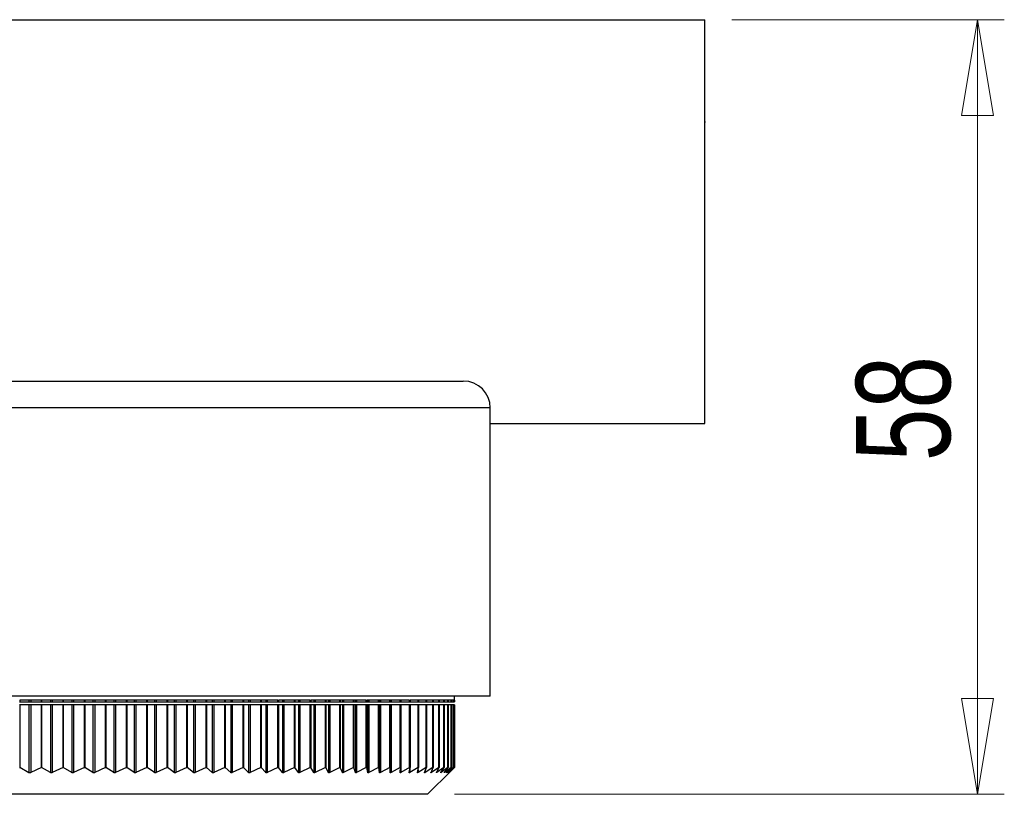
# Model space of a CAD drawing. Header units: millimetres. Extents: x 243 to 1086, y 477 to 680.
# Tile 23 of 23: x 1049 to 1086, y 477 to 505. Entities that reach past the tile are written whole.
import ezdxf

# ---------------------------------------------------------------- set-up
doc = ezdxf.new("R2010")
doc.units = ezdxf.units.MM
doc.styles.add('SLDTEXTSTYLE0', font='TXT', dxfattribs={"width": 0.75})
doc.dimstyles.new('SLDDIMSTYLE1', dxfattribs={"dimtxt": 3.5, "dimasz": 3.556, "dimexe": 0, "dimexo": 0.0625, "dimgap": 0.875, "dimtad": 1, "dimdec": 0, "dimlfac": 2, "dimrnd": 1e-09, "dimzin": 12, "dimdsep": 46, "dimtxsty": 'SLDTEXTSTYLE0', "dimblk1": 'CLOSED', "dimblk2": 'CLOSED', "dimsah": 1, "dimcen": 0.09, "dimadec": 0, "dimazin": 3, "dimtfac": 1, "dimtdec": 0, "dimtofl": 0, "dimtmove": 0, "dimatfit": 3, "dimldrblk": 'CLOSED', "dimfxl": 0, "dimfrac": 2, "dimtolj": 1, "dimtzin": 12, "dimarcsym": 0})

# ---------------------------------------------------------------- blocks, each defined once
blk = doc.blocks.new('_Closed')
at = {"color": 0, "linetype": 'ByBlock', "lineweight": -2}
for p, q in [((-1, 0.166667), (0, 0)), ((-1, 0.166667), (-1, -0.166667)), ((0, 0), (-1, -0.166667)), ((0, 0), (-1, 0))]:
    blk.add_line(p, q, dxfattribs=at)
blk = doc.blocks.new('_D_2')
at = {"color": 7, "linetype": 'Continuous', "lineweight": 0}
for p, q in [((1075.494, 505.382), (1085.623, 505.382)), ((1084.623, 505.382), (1084.623, 476.607)), ((1065.194, 476.607), (1085.623, 476.607))]:
    blk.add_line(p, q, dxfattribs=at)
at = {"color": 7, "linetype": 'Continuous', "lineweight": 18, "xscale": 3.556, "yscale": 3.556}
for p, rotation in [((1084.623, 505.382, 45), 90.0000000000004), ((1084.623, 476.607, 45), 270.0000000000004)]:
    blk.add_blockref('_Closed', p, dxfattribs=dict(at, rotation=rotation))
at = {"color": 7, "linetype": 'Continuous', "lineweight": 18, "insert": (1080.112, 488.983), "char_height": 3.5, "attachment_point": 1, "rotation": 90, "style": 'SLDTEXTSTYLE0'}
blk.add_mtext('58', dxfattribs=at)

msp = doc.modelspace()

# ---------------------------------------------------------------- linework, layer by layer
at = {"color": 7, "linetype": 'Continuous', "lineweight": 25}
for p, q in [((1029.494, 505.382), (1074.494, 505.382)), ((1074.494, 490.382), (1074.494, 505.382)), ((1074.494, 501.552), (1074.524, 501.605)), ((1042.544, 491.957), (1065.519, 491.957)), ((1066.519, 480.257), (1066.519, 490.957)), ((1066.519, 490.382), (1074.494, 490.382)), ((1066.519, 480.257), (1026.519, 480.257)), ((1049.839, 480.107), (1049.039, 480.107)), ((1049.039, 480.107), (1049.039, 480.045)), ((1049.378, 480.107), (1049.378, 480.045)), ((1049.447, 480.107), (1049.447, 480.045)), ((1049.839, 480.045), (1049.839, 480.107)), ((1050.643, 480.107), (1049.849, 480.107)), ((1049.849, 480.107), (1049.849, 480.045)), ((1050.177, 480.107), (1050.177, 480.045)), ((1050.246, 480.107), (1050.246, 480.045)), ((1050.643, 480.045), (1050.643, 480.107)), ((1051.438, 480.107), (1050.654, 480.107)), ((1050.654, 480.107), (1050.654, 480.045)), ((1050.97, 480.107), (1050.97, 480.045)), ((1051.038, 480.107), (1051.038, 480.045)), ((1051.438, 480.045), (1051.438, 480.107)), ((1052.225, 480.107), (1051.45, 480.107)), ((1051.45, 480.107), (1051.45, 480.045)), ((1051.753, 480.107), (1051.753, 480.045)), ((1051.821, 480.107), (1051.821, 480.045)), ((1052.225, 480.045), (1052.225, 480.107)), ((1053, 480.107), (1052.237, 480.107)), ((1052.237, 480.107), (1052.237, 480.045)), ((1052.527, 480.107), (1052.527, 480.045)), ((1052.593, 480.107), (1052.593, 480.045)), ((1053, 480.045), (1053, 480.107)), ((1053.763, 480.107), (1053.013, 480.107)), ((1053.013, 480.107), (1053.013, 480.045)), ((1053.289, 480.107), (1053.289, 480.045)), ((1053.354, 480.107), (1053.354, 480.045)), ((1053.763, 480.045), (1053.763, 480.107)), ((1054.511, 480.107), (1053.776, 480.107)), ((1053.776, 480.107), (1053.776, 480.045)), ((1054.038, 480.107), (1054.038, 480.045)), ((1054.102, 480.107), (1054.102, 480.045)), ((1054.511, 480.045), (1054.511, 480.107)), ((1055.245, 480.107), (1054.526, 480.107)), ((1054.526, 480.107), (1054.526, 480.045)), ((1054.772, 480.107), (1054.772, 480.045)), ((1054.835, 480.107), (1054.835, 480.045)), ((1055.245, 480.045), (1055.245, 480.107)), ((1055.961, 480.107), (1055.26, 480.107)), ((1055.26, 480.107), (1055.26, 480.045)), ((1055.491, 480.107), (1055.491, 480.045)), ((1055.552, 480.107), (1055.552, 480.045)), ((1055.961, 480.045), (1055.961, 480.107)), ((1056.659, 480.107), (1055.977, 480.107)), ((1055.977, 480.107), (1055.977, 480.045)), ((1056.192, 480.107), (1056.192, 480.045)), ((1056.252, 480.107), (1056.252, 480.045)), ((1056.659, 480.045), (1056.659, 480.107)), ((1057.338, 480.107), (1056.675, 480.107)), ((1056.675, 480.107), (1056.675, 480.045)), ((1056.874, 480.107), (1056.874, 480.045)), ((1056.933, 480.107), (1056.933, 480.045)), ((1057.338, 480.045), (1057.338, 480.107)), ((1057.996, 480.107), (1057.354, 480.107)), ((1057.354, 480.107), (1057.354, 480.045)), ((1057.537, 480.107), (1057.537, 480.045)), ((1057.593, 480.107), (1057.593, 480.045)), ((1057.996, 480.045), (1057.996, 480.107)), ((1058.631, 480.107), (1058.012, 480.107)), ((1058.012, 480.107), (1058.012, 480.045)), ((1058.178, 480.107), (1058.178, 480.045)), ((1058.233, 480.107), (1058.233, 480.045)), ((1058.631, 480.045), (1058.631, 480.107)), ((1059.244, 480.107), (1058.648, 480.107)), ((1058.648, 480.107), (1058.648, 480.045)), ((1058.797, 480.107), (1058.797, 480.045)), ((1058.85, 480.107), (1058.85, 480.045)), ((1059.244, 480.045), (1059.244, 480.107)), ((1059.831, 480.107), (1059.26, 480.107)), ((1059.26, 480.107), (1059.26, 480.045)), ((1059.392, 480.107), (1059.392, 480.045)), ((1059.443, 480.107), (1059.443, 480.045)), ((1059.831, 480.045), (1059.831, 480.107)), ((1060.394, 480.107), (1059.848, 480.107)), ((1059.848, 480.107), (1059.848, 480.045)), ((1059.962, 480.107), (1059.962, 480.045)), ((1060.011, 480.107), (1060.011, 480.045)), ((1060.394, 480.045), (1060.394, 480.107)), ((1060.929, 480.107), (1060.41, 480.107)), ((1060.41, 480.107), (1060.41, 480.045)), ((1060.507, 480.107), (1060.507, 480.045)), ((1060.553, 480.107), (1060.553, 480.045)), ((1060.929, 480.045), (1060.929, 480.107)), ((1061.436, 480.107), (1060.945, 480.107)), ((1060.945, 480.107), (1060.945, 480.045)), ((1061.024, 480.107), (1061.024, 480.045)), ((1061.068, 480.107), (1061.068, 480.045)), ((1061.436, 480.045), (1061.436, 480.107)), ((1061.915, 480.107), (1061.452, 480.107)), ((1061.452, 480.107), (1061.452, 480.045)), ((1061.513, 480.107), (1061.513, 480.045)), ((1061.554, 480.107), (1061.554, 480.045)), ((1061.915, 480.045), (1061.915, 480.107)), ((1062.364, 480.107), (1061.931, 480.107)), ((1061.931, 480.107), (1061.931, 480.045)), ((1061.974, 480.107), (1061.974, 480.045)), ((1062.012, 480.107), (1062.012, 480.045)), ((1062.364, 480.045), (1062.364, 480.107)), ((1062.783, 480.107), (1062.379, 480.107)), ((1062.379, 480.107), (1062.379, 480.045)), ((1062.404, 480.107), (1062.404, 480.045)), ((1062.44, 480.107), (1062.44, 480.045)), ((1062.783, 480.045), (1062.783, 480.107)), ((1063.17, 480.107), (1062.797, 480.107)), ((1062.797, 480.107), (1062.797, 480.045)), ((1062.804, 480.107), (1062.804, 480.045)), ((1062.838, 480.107), (1062.838, 480.045)), ((1063.17, 480.045), (1063.17, 480.107)), ((1063.525, 480.107), (1063.184, 480.107)), ((1063.184, 480.107), (1063.184, 480.045)), ((1063.203, 480.107), (1063.203, 480.045)), ((1063.525, 480.045), (1063.525, 480.107)), ((1063.847, 480.107), (1063.538, 480.107)), ((1063.538, 480.107), (1063.538, 480.045)), ((1063.847, 480.045), (1063.847, 480.107)), ((1064.136, 480.107), (1063.859, 480.107)), ((1063.859, 480.107), (1063.859, 480.045)), ((1064.136, 480.045), (1064.136, 480.107)), ((1064.391, 480.107), (1064.147, 480.107)), ((1064.147, 480.107), (1064.147, 480.045)), ((1064.391, 480.045), (1064.391, 480.107)), ((1064.612, 480.107), (1064.401, 480.107)), ((1064.401, 480.107), (1064.401, 480.045)), ((1064.612, 480.045), (1064.612, 480.107)), ((1064.797, 480.107), (1064.62, 480.107)), ((1064.62, 480.107), (1064.62, 480.045)), ((1064.797, 480.045), (1064.797, 480.107)), ((1064.948, 480.107), (1064.805, 480.107)), ((1064.805, 480.107), (1064.805, 480.045)), ((1064.948, 480.045), (1064.948, 480.107)), ((1065.063, 480.107), (1064.954, 480.107)), ((1064.954, 480.107), (1064.954, 480.045)), ((1065.063, 480.045), (1065.063, 480.107)), ((1065.142, 480.107), (1065.067, 480.107)), ((1065.067, 480.107), (1065.067, 480.045)), ((1065.142, 480.045), (1065.142, 480.107)), ((1065.185, 480.107), (1065.145, 480.107)), ((1065.145, 480.107), (1065.145, 480.045)), ((1065.185, 480.045), (1065.185, 480.107)), ((1065.194, 480.107), (1065.186, 480.107)), ((1065.186, 480.107), (1065.186, 480.045)), ((1065.192, 480.045), (1065.192, 480.107)), ((1065.194, 480.107), (1065.194, 480.257)), ((1049.029, 480.045), (1049.039, 480.045)), ((1049.039, 479.929), (1049.029, 479.929)), ((1049.039, 480.045), (1049.378, 480.045)), ((1049.039, 479.929), (1049.039, 477.607)), ((1049.378, 479.929), (1049.039, 479.929)), ((1049.378, 480.045), (1049.447, 480.045)), ((1049.378, 479.929), (1049.378, 477.41)), ((1049.447, 479.929), (1049.378, 479.929)), ((1049.447, 480.045), (1049.839, 480.045)), ((1049.447, 479.929), (1049.447, 477.411)), ((1049.839, 479.929), (1049.447, 479.929)), ((1049.839, 480.045), (1049.849, 480.045)), ((1049.839, 477.607), (1049.839, 479.929)), ((1049.849, 479.929), (1049.839, 479.929)), ((1049.849, 480.045), (1050.177, 480.045)), ((1049.849, 479.929), (1049.849, 477.607)), ((1050.177, 479.929), (1049.849, 479.929)), ((1050.177, 480.045), (1050.246, 480.045)), ((1050.177, 479.929), (1050.177, 477.411)), ((1050.246, 479.929), (1050.177, 479.929)), ((1050.246, 480.045), (1050.643, 480.045)), ((1050.246, 479.929), (1050.246, 477.411)), ((1050.643, 479.929), (1050.246, 479.929)), ((1050.643, 480.045), (1050.654, 480.045)), ((1050.643, 477.607), (1050.643, 479.929)), ((1050.654, 479.929), (1050.643, 479.929)), ((1050.654, 480.045), (1050.97, 480.045)), ((1050.654, 479.929), (1050.654, 477.607)), ((1050.97, 479.929), (1050.654, 479.929)), ((1050.97, 480.045), (1051.038, 480.045)), ((1050.97, 479.929), (1050.97, 477.411)), ((1051.038, 479.929), (1050.97, 479.929)), ((1051.038, 480.045), (1051.438, 480.045)), ((1051.038, 479.929), (1051.038, 477.411)), ((1051.438, 479.929), (1051.038, 479.929)), ((1051.438, 480.045), (1051.45, 480.045)), ((1051.438, 477.607), (1051.438, 479.929)), ((1051.45, 479.929), (1051.438, 479.929)), ((1051.45, 480.045), (1051.753, 480.045)), ((1051.45, 479.929), (1051.45, 477.607)), ((1051.753, 479.929), (1051.45, 479.929)), ((1051.753, 480.045), (1051.821, 480.045)), ((1051.753, 479.929), (1051.753, 477.411)), ((1051.821, 479.929), (1051.753, 479.929)), ((1051.821, 480.045), (1052.225, 480.045)), ((1051.821, 479.929), (1051.821, 477.411)), ((1052.225, 479.929), (1051.821, 479.929)), ((1052.225, 480.045), (1052.237, 480.045)), ((1052.225, 477.607), (1052.225, 479.929)), ((1052.237, 479.929), (1052.225, 479.929)), ((1052.237, 480.045), (1052.527, 480.045)), ((1052.237, 479.929), (1052.237, 477.607)), ((1052.527, 479.929), (1052.237, 479.929)), ((1052.527, 480.045), (1052.593, 480.045)), ((1052.527, 479.929), (1052.527, 477.411)), ((1052.593, 479.929), (1052.527, 479.929)), ((1052.593, 480.045), (1053, 480.045)), ((1052.593, 479.929), (1052.593, 477.412)), ((1053, 479.929), (1052.593, 479.929)), ((1053, 480.045), (1053.013, 480.045)), ((1053, 477.607), (1053, 479.929)), ((1053.013, 479.929), (1053, 479.929)), ((1053.013, 480.045), (1053.289, 480.045)), ((1053.013, 479.929), (1053.013, 477.607)), ((1053.289, 479.929), (1053.013, 479.929)), ((1053.289, 480.045), (1053.354, 480.045)), ((1053.289, 479.929), (1053.289, 477.412)), ((1053.354, 479.929), (1053.289, 479.929)), ((1053.354, 480.045), (1053.763, 480.045)), ((1053.354, 479.929), (1053.354, 477.412)), ((1053.763, 479.929), (1053.354, 479.929)), ((1053.763, 480.045), (1053.776, 480.045)), ((1053.763, 477.607), (1053.763, 479.929)), ((1053.776, 479.929), (1053.763, 479.929)), ((1053.776, 480.045), (1054.038, 480.045)), ((1053.776, 479.929), (1053.776, 477.607)), ((1054.038, 479.929), (1053.776, 479.929)), ((1054.038, 480.045), (1054.102, 480.045)), ((1054.038, 479.929), (1054.038, 477.412)), ((1054.102, 479.929), (1054.038, 479.929)), ((1054.102, 480.045), (1054.511, 480.045)), ((1054.102, 479.929), (1054.102, 477.412)), ((1054.511, 479.929), (1054.102, 479.929)), ((1054.511, 480.045), (1054.526, 480.045)), ((1054.511, 477.607), (1054.511, 479.929)), ((1054.526, 479.929), (1054.511, 479.929)), ((1054.526, 480.045), (1054.772, 480.045)), ((1054.526, 479.929), (1054.526, 477.607)), ((1054.772, 479.929), (1054.526, 479.929)), ((1054.772, 480.045), (1054.835, 480.045)), ((1054.772, 479.929), (1054.772, 477.412)), ((1054.835, 479.929), (1054.772, 479.929)), ((1054.835, 480.045), (1055.245, 480.045)), ((1054.835, 479.929), (1054.835, 477.412)), ((1055.245, 479.929), (1054.835, 479.929)), ((1055.245, 480.045), (1055.26, 480.045)), ((1055.245, 477.607), (1055.245, 479.929)), ((1055.26, 479.929), (1055.245, 479.929)), ((1055.26, 480.045), (1055.491, 480.045)), ((1055.26, 479.929), (1055.26, 477.607)), ((1055.491, 479.929), (1055.26, 479.929)), ((1055.491, 480.045), (1055.552, 480.045)), ((1055.491, 479.929), (1055.491, 477.412)), ((1055.552, 479.929), (1055.491, 479.929)), ((1055.552, 480.045), (1055.961, 480.045)), ((1055.552, 479.929), (1055.552, 477.413)), ((1055.961, 479.929), (1055.552, 479.929)), ((1055.961, 480.045), (1055.977, 480.045)), ((1055.961, 477.607), (1055.961, 479.929)), ((1055.977, 479.929), (1055.961, 479.929)), ((1055.977, 480.045), (1056.192, 480.045)), ((1055.977, 479.929), (1055.977, 477.607)), ((1056.192, 479.929), (1055.977, 479.929)), ((1056.192, 480.045), (1056.252, 480.045)), ((1056.192, 479.929), (1056.192, 477.413)), ((1056.252, 479.929), (1056.192, 479.929)), ((1056.252, 480.045), (1056.659, 480.045)), ((1056.252, 479.929), (1056.252, 477.413)), ((1056.659, 479.929), (1056.252, 479.929)), ((1056.659, 480.045), (1056.675, 480.045)), ((1056.659, 477.607), (1056.659, 479.929)), ((1056.675, 479.929), (1056.659, 479.929)), ((1056.675, 480.045), (1056.874, 480.045)), ((1056.675, 479.929), (1056.675, 477.607)), ((1056.874, 479.929), (1056.675, 479.929)), ((1056.874, 480.045), (1056.933, 480.045)), ((1056.874, 479.929), (1056.874, 477.413)), ((1056.933, 479.929), (1056.874, 479.929)), ((1056.933, 480.045), (1057.338, 480.045)), ((1056.933, 479.929), (1056.933, 477.413)), ((1057.338, 479.929), (1056.933, 479.929)), ((1057.338, 480.045), (1057.354, 480.045)), ((1057.338, 477.607), (1057.338, 479.929)), ((1057.354, 479.929), (1057.338, 479.929)), ((1057.354, 480.045), (1057.537, 480.045)), ((1057.354, 479.929), (1057.354, 477.607)), ((1057.537, 479.929), (1057.354, 479.929)), ((1057.537, 480.045), (1057.593, 480.045)), ((1057.537, 479.929), (1057.537, 477.413)), ((1057.593, 479.929), (1057.537, 479.929)), ((1057.593, 480.045), (1057.996, 480.045)), ((1057.593, 479.929), (1057.593, 477.413)), ((1057.996, 479.929), (1057.593, 479.929)), ((1057.996, 480.045), (1058.012, 480.045)), ((1057.996, 477.607), (1057.996, 479.929)), ((1058.012, 479.929), (1057.996, 479.929)), ((1058.012, 480.045), (1058.178, 480.045)), ((1058.012, 479.929), (1058.012, 477.607)), ((1058.178, 479.929), (1058.012, 479.929)), ((1058.178, 480.045), (1058.233, 480.045)), ((1058.178, 479.929), (1058.178, 477.413)), ((1058.233, 479.929), (1058.178, 479.929)), ((1058.233, 480.045), (1058.631, 480.045)), ((1058.233, 479.929), (1058.233, 477.414)), ((1058.631, 479.929), (1058.233, 479.929)), ((1058.631, 480.045), (1058.648, 480.045)), ((1058.631, 477.607), (1058.631, 479.929)), ((1058.648, 479.929), (1058.631, 479.929)), ((1058.648, 480.045), (1058.797, 480.045)), ((1058.648, 479.929), (1058.648, 477.607)), ((1058.797, 479.929), (1058.648, 479.929)), ((1058.797, 480.045), (1058.85, 480.045)), ((1058.797, 479.929), (1058.797, 477.414)), ((1058.85, 479.929), (1058.797, 479.929)), ((1058.85, 480.045), (1059.244, 480.045)), ((1058.85, 479.929), (1058.85, 477.414)), ((1059.244, 479.929), (1058.85, 479.929)), ((1059.244, 480.045), (1059.26, 480.045)), ((1059.244, 477.607), (1059.244, 479.929)), ((1059.26, 479.929), (1059.244, 479.929)), ((1059.26, 480.045), (1059.392, 480.045)), ((1059.26, 479.929), (1059.26, 477.607)), ((1059.392, 479.929), (1059.26, 479.929)), ((1059.392, 480.045), (1059.443, 480.045)), ((1059.392, 479.929), (1059.392, 477.414)), ((1059.443, 479.929), (1059.392, 479.929)), ((1059.443, 480.045), (1059.831, 480.045)), ((1059.443, 479.929), (1059.443, 477.414)), ((1059.831, 479.929), (1059.443, 479.929)), ((1059.831, 480.045), (1059.848, 480.045)), ((1059.831, 477.607), (1059.831, 479.929)), ((1059.848, 479.929), (1059.831, 479.929)), ((1059.848, 480.045), (1059.962, 480.045)), ((1059.848, 479.929), (1059.848, 477.607)), ((1059.962, 479.929), (1059.848, 479.929)), ((1059.962, 480.045), (1060.011, 480.045)), ((1059.962, 479.929), (1059.962, 477.414)), ((1060.011, 479.929), (1059.962, 479.929)), ((1060.011, 480.045), (1060.394, 480.045)), ((1060.011, 479.929), (1060.011, 477.414)), ((1060.394, 479.929), (1060.011, 479.929)), ((1060.394, 480.045), (1060.41, 480.045)), ((1060.394, 477.607), (1060.394, 479.929)), ((1060.41, 479.929), (1060.394, 479.929)), ((1060.41, 480.045), (1060.507, 480.045)), ((1060.41, 479.929), (1060.41, 477.607)), ((1060.507, 479.929), (1060.41, 479.929)), ((1060.507, 480.045), (1060.553, 480.045)), ((1060.507, 479.929), (1060.507, 477.414)), ((1060.553, 479.929), (1060.507, 479.929)), ((1060.553, 480.045), (1060.929, 480.045)), ((1060.553, 479.929), (1060.553, 477.415)), ((1060.929, 479.929), (1060.553, 479.929)), ((1060.929, 480.045), (1060.945, 480.045)), ((1060.929, 477.607), (1060.929, 479.929)), ((1060.945, 479.929), (1060.929, 479.929)), ((1060.945, 480.045), (1061.024, 480.045)), ((1060.945, 479.929), (1060.945, 477.607)), ((1061.024, 479.929), (1060.945, 479.929)), ((1061.024, 480.045), (1061.068, 480.045)), ((1061.024, 479.929), (1061.024, 477.415)), ((1061.068, 479.929), (1061.024, 479.929)), ((1061.068, 480.045), (1061.436, 480.045)), ((1061.068, 479.929), (1061.068, 477.415)), ((1061.436, 479.929), (1061.068, 479.929)), ((1061.436, 480.045), (1061.452, 480.045)), ((1061.436, 477.607), (1061.436, 479.929)), ((1061.452, 479.929), (1061.436, 479.929)), ((1061.452, 480.045), (1061.513, 480.045)), ((1061.452, 479.929), (1061.452, 477.607)), ((1061.513, 479.929), (1061.452, 479.929)), ((1061.513, 480.045), (1061.554, 480.045)), ((1061.513, 479.929), (1061.513, 477.415)), ((1061.554, 479.929), (1061.513, 479.929)), ((1061.554, 480.045), (1061.915, 480.045)), ((1061.554, 479.929), (1061.554, 477.415)), ((1061.915, 479.929), (1061.554, 479.929)), ((1061.915, 480.045), (1061.931, 480.045)), ((1061.915, 477.607), (1061.915, 479.929)), ((1061.931, 479.929), (1061.915, 479.929)), ((1061.931, 480.045), (1061.974, 480.045)), ((1061.931, 479.929), (1061.931, 477.607)), ((1061.974, 479.929), (1061.931, 479.929)), ((1061.974, 480.045), (1062.012, 480.045)), ((1061.974, 479.929), (1061.974, 477.415)), ((1062.012, 479.929), (1061.974, 479.929)), ((1062.012, 480.045), (1062.364, 480.045)), ((1062.012, 479.929), (1062.012, 477.415)), ((1062.364, 479.929), (1062.012, 479.929)), ((1062.364, 480.045), (1062.379, 480.045)), ((1062.364, 477.607), (1062.364, 479.929)), ((1062.379, 479.929), (1062.364, 479.929)), ((1062.379, 480.045), (1062.404, 480.045)), ((1062.379, 479.929), (1062.379, 477.607)), ((1062.404, 479.929), (1062.379, 479.929)), ((1062.404, 480.045), (1062.44, 480.045)), ((1062.404, 479.929), (1062.404, 477.415)), ((1062.44, 479.929), (1062.404, 479.929)), ((1062.44, 480.045), (1062.783, 480.045)), ((1062.44, 479.929), (1062.44, 477.416)), ((1062.783, 479.929), (1062.44, 479.929)), ((1062.783, 480.045), (1062.797, 480.045)), ((1062.783, 477.607), (1062.783, 479.929)), ((1062.797, 479.929), (1062.783, 479.929)), ((1062.797, 480.045), (1062.804, 480.045)), ((1062.797, 479.929), (1062.797, 477.607)), ((1062.804, 479.929), (1062.797, 479.929)), ((1062.804, 480.045), (1062.838, 480.045)), ((1062.804, 479.929), (1062.804, 477.416)), ((1062.838, 479.929), (1062.804, 479.929)), ((1062.838, 480.045), (1063.17, 480.045)), ((1062.838, 479.929), (1062.838, 477.416)), ((1063.17, 479.929), (1062.838, 479.929)), ((1063.17, 480.045), (1063.184, 480.045)), ((1063.17, 477.607), (1063.17, 479.929)), ((1063.184, 479.929), (1063.17, 479.929)), ((1063.184, 480.045), (1063.203, 480.045)), ((1063.184, 479.929), (1063.184, 477.607)), ((1063.203, 479.929), (1063.184, 479.929)), ((1063.203, 480.045), (1063.525, 480.045)), ((1063.203, 479.929), (1063.203, 477.416)), ((1063.525, 479.929), (1063.203, 479.929)), ((1063.525, 480.045), (1063.538, 480.045)), ((1063.525, 477.607), (1063.525, 479.929)), ((1063.538, 479.929), (1063.525, 479.929)), ((1063.538, 480.045), (1063.847, 480.045)), ((1063.538, 479.929), (1063.538, 477.607)), ((1063.847, 479.929), (1063.538, 479.929)), ((1063.847, 480.045), (1063.859, 480.045)), ((1063.847, 477.607), (1063.847, 479.929)), ((1063.859, 479.929), (1063.847, 479.929)), ((1063.859, 480.045), (1064.136, 480.045)), ((1063.859, 479.929), (1063.859, 477.607)), ((1064.136, 479.929), (1063.859, 479.929)), ((1064.136, 480.045), (1064.147, 480.045)), ((1064.136, 477.607), (1064.136, 479.929)), ((1064.147, 479.929), (1064.136, 479.929)), ((1064.147, 480.045), (1064.391, 480.045)), ((1064.147, 479.929), (1064.147, 477.607)), ((1064.391, 479.929), (1064.147, 479.929)), ((1064.391, 480.045), (1064.401, 480.045)), ((1064.391, 477.607), (1064.391, 479.929)), ((1064.401, 479.929), (1064.391, 479.929)), ((1064.401, 480.045), (1064.612, 480.045)), ((1064.401, 479.929), (1064.401, 477.607)), ((1064.612, 479.929), (1064.401, 479.929)), ((1064.612, 480.045), (1064.62, 480.045)), ((1064.612, 477.607), (1064.612, 479.929)), ((1064.62, 479.929), (1064.612, 479.929)), ((1064.62, 480.045), (1064.797, 480.045)), ((1064.62, 479.929), (1064.62, 477.607)), ((1064.797, 479.929), (1064.62, 479.929)), ((1064.797, 480.045), (1064.805, 480.045)), ((1064.797, 477.607), (1064.797, 479.929)), ((1064.805, 479.929), (1064.797, 479.929)), ((1064.805, 480.045), (1064.948, 480.045)), ((1064.805, 479.929), (1064.805, 477.607)), ((1064.948, 479.929), (1064.805, 479.929)), ((1064.948, 480.045), (1064.954, 480.045)), ((1064.948, 477.607), (1064.948, 479.929)), ((1064.954, 479.929), (1064.948, 479.929)), ((1064.954, 480.045), (1065.063, 480.045)), ((1064.954, 479.929), (1064.954, 477.607)), ((1065.063, 479.929), (1064.954, 479.929)), ((1065.063, 480.045), (1065.067, 480.045)), ((1065.063, 477.607), (1065.063, 479.929)), ((1065.067, 479.929), (1065.063, 479.929)), ((1065.067, 480.045), (1065.142, 480.045)), ((1065.067, 479.929), (1065.067, 477.607)), ((1065.142, 479.929), (1065.067, 479.929)), ((1065.142, 480.045), (1065.145, 480.045)), ((1065.142, 477.607), (1065.142, 479.929)), ((1065.145, 479.929), (1065.142, 479.929)), ((1065.145, 480.045), (1065.185, 480.045)), ((1065.145, 479.929), (1065.145, 477.607)), ((1065.185, 479.929), (1065.145, 479.929)), ((1065.185, 480.045), (1065.186, 480.045)), ((1065.185, 477.607), (1065.185, 479.929)), ((1065.186, 479.929), (1065.185, 479.929)), ((1065.186, 480.045), (1065.192, 480.045)), ((1065.186, 479.929), (1065.186, 477.607)), ((1065.192, 479.929), (1065.186, 479.929)), ((1065.192, 477.607), (1065.192, 479.929)), ((1049.029, 477.607), (1049.039, 477.607)), ((1049.378, 477.41), (1049.039, 477.607)), ((1049.839, 477.607), (1049.447, 477.411)), ((1049.839, 477.607), (1049.849, 477.607)), ((1050.177, 477.411), (1049.849, 477.607)), ((1050.643, 477.607), (1050.246, 477.411)), ((1050.643, 477.607), (1050.654, 477.607)), ((1050.97, 477.411), (1050.654, 477.607)), ((1051.438, 477.607), (1051.038, 477.411)), ((1051.438, 477.607), (1051.45, 477.607)), ((1051.753, 477.411), (1051.45, 477.607)), ((1052.225, 477.607), (1051.821, 477.411)), ((1052.225, 477.607), (1052.237, 477.607)), ((1052.527, 477.411), (1052.237, 477.607)), ((1053, 477.607), (1052.593, 477.412)), ((1053, 477.607), (1053.013, 477.607)), ((1053.289, 477.412), (1053.013, 477.607)), ((1053.763, 477.607), (1053.354, 477.412)), ((1053.763, 477.607), (1053.776, 477.607)), ((1054.038, 477.412), (1053.776, 477.607)), ((1054.511, 477.607), (1054.102, 477.412)), ((1054.511, 477.607), (1054.526, 477.607)), ((1054.772, 477.412), (1054.526, 477.607)), ((1055.245, 477.607), (1054.835, 477.412)), ((1055.245, 477.607), (1055.26, 477.607)), ((1055.491, 477.412), (1055.26, 477.607)), ((1055.961, 477.607), (1055.552, 477.413)), ((1055.961, 477.607), (1055.977, 477.607)), ((1056.192, 477.413), (1055.977, 477.607)), ((1056.659, 477.607), (1056.252, 477.413)), ((1056.659, 477.607), (1056.675, 477.607)), ((1056.874, 477.413), (1056.675, 477.607)), ((1057.338, 477.607), (1056.933, 477.413)), ((1057.338, 477.607), (1057.354, 477.607)), ((1057.537, 477.413), (1057.354, 477.607)), ((1057.996, 477.607), (1057.593, 477.413)), ((1057.996, 477.607), (1058.012, 477.607)), ((1058.178, 477.413), (1058.012, 477.607)), ((1058.631, 477.607), (1058.233, 477.414)), ((1058.631, 477.607), (1058.648, 477.607)), ((1058.797, 477.414), (1058.648, 477.607)), ((1059.244, 477.607), (1058.85, 477.414)), ((1059.244, 477.607), (1059.26, 477.607)), ((1059.392, 477.414), (1059.26, 477.607)), ((1059.831, 477.607), (1059.443, 477.414)), ((1059.831, 477.607), (1059.848, 477.607)), ((1059.962, 477.414), (1059.848, 477.607)), ((1060.394, 477.607), (1060.011, 477.414)), ((1060.394, 477.607), (1060.41, 477.607)), ((1060.507, 477.414), (1060.41, 477.607)), ((1060.929, 477.607), (1060.553, 477.415)), ((1060.929, 477.607), (1060.945, 477.607)), ((1061.024, 477.415), (1060.945, 477.607)), ((1061.436, 477.607), (1061.068, 477.415)), ((1061.436, 477.607), (1061.452, 477.607)), ((1061.513, 477.415), (1061.452, 477.607)), ((1061.915, 477.607), (1061.554, 477.415)), ((1061.915, 477.607), (1061.931, 477.607)), ((1061.974, 477.415), (1061.931, 477.607)), ((1062.364, 477.607), (1062.012, 477.415)), ((1062.364, 477.607), (1062.379, 477.607)), ((1062.404, 477.415), (1062.379, 477.607)), ((1062.783, 477.607), (1062.44, 477.416)), ((1062.783, 477.607), (1062.797, 477.607)), ((1062.804, 477.416), (1062.797, 477.607)), ((1063.17, 477.607), (1062.838, 477.416)), ((1063.17, 477.607), (1063.184, 477.607)), ((1063.173, 477.416), (1063.184, 477.607)), ((1063.525, 477.607), (1063.203, 477.416)), ((1063.509, 477.416), (1063.538, 477.607)), ((1063.525, 477.607), (1063.538, 477.607)), ((1063.847, 477.607), (1063.537, 477.416)), ((1063.813, 477.416), (1063.859, 477.607)), ((1064.136, 477.607), (1063.838, 477.417)), ((1063.847, 477.607), (1063.859, 477.607)), ((1064.083, 477.417), (1064.147, 477.607)), ((1064.391, 477.607), (1064.105, 477.417)), ((1064.136, 477.607), (1064.147, 477.607)), ((1064.319, 477.417), (1064.401, 477.607)), ((1064.612, 477.607), (1064.338, 477.417)), ((1064.391, 477.607), (1064.401, 477.607)), ((1064.521, 477.417), (1064.62, 477.607)), ((1064.797, 477.607), (1064.537, 477.417)), ((1064.612, 477.607), (1064.62, 477.607)), ((1064.688, 477.417), (1064.805, 477.607)), ((1064.948, 477.607), (1064.701, 477.418)), ((1064.797, 477.607), (1064.805, 477.607)), ((1064.821, 477.417), (1064.954, 477.607)), ((1065.063, 477.607), (1064.831, 477.418)), ((1064.917, 477.418), (1065.067, 477.607)), ((1065.142, 477.607), (1064.924, 477.418)), ((1064.948, 477.607), (1064.954, 477.607)), ((1064.979, 477.418), (1065.145, 477.607)), ((1065.185, 477.607), (1064.983, 477.418)), ((1065.004, 477.418), (1065.186, 477.607)), ((1065.192, 477.607), (1065.005, 477.418)), ((1065.063, 477.607), (1065.067, 477.607)), ((1065.142, 477.607), (1065.145, 477.607)), ((1065.185, 477.607), (1065.186, 477.607)), ((1064.194, 476.607), (1065.062, 477.474)), ((1064.194, 476.607), (1033.198, 476.607))]:
    msp.add_line(p, q, dxfattribs=at)
at = {"color": 8, "linetype": 'Continuous', "lineweight": 25}
for p, q in [((1066.519, 490.957), (1026.519, 490.957)), ((1063.537, 477.599), (1063.537, 477.416)), ((1063.838, 477.518), (1063.838, 477.417)), ((1064.105, 477.482), (1064.105, 477.417)), ((1064.338, 477.461), (1064.338, 477.417)), ((1064.537, 477.448), (1064.537, 477.417)), ((1064.701, 477.439), (1064.701, 477.418)), ((1064.831, 477.432), (1064.831, 477.418)), ((1064.924, 477.426), (1064.924, 477.418)), ((1064.983, 477.422), (1064.983, 477.418))]:
    msp.add_line(p, q, dxfattribs=at)
at = {"color": 7, "linetype": 'Continuous', "lineweight": 25}
msp.add_arc((1065.519, 490.957), 1, 0, 90, dxfattribs=at)
for points, knots in [([(1049.447, 477.411), (1049.441, 477.408), (1049.429, 477.403), (1049.409, 477.401), (1049.392, 477.404), (1049.382, 477.408), (1049.378, 477.41)], [0, 0, 0, 0, 0.263864, 0.530768, 0.7772, 1, 1, 1, 1]), ([(1050.246, 477.411), (1050.24, 477.408), (1050.228, 477.403), (1050.208, 477.401), (1050.191, 477.404), (1050.182, 477.408), (1050.177, 477.411)], [0, 0, 0, 0, 0.2638262, 0.5307381, 0.7771729, 1, 1, 1, 1]), ([(1051.038, 477.411), (1051.032, 477.409), (1051.019, 477.404), (1051, 477.402), (1050.982, 477.404), (1050.974, 477.409), (1050.97, 477.411)], [0, 0, 0, 0, 0.263783, 0.530703, 0.777142, 1, 1, 1, 1]), ([(1051.821, 477.411), (1051.814, 477.409), (1051.802, 477.404), (1051.783, 477.402), (1051.766, 477.404), (1051.757, 477.409), (1051.753, 477.411)], [0, 0, 0, 0, 0.263733, 0.530664, 0.777106, 1, 1, 1, 1]), ([(1052.593, 477.412), (1052.587, 477.409), (1052.575, 477.404), (1052.555, 477.402), (1052.539, 477.405), (1052.531, 477.409), (1052.527, 477.411)], [0, 0, 0, 0, 0.263677, 0.530618, 0.777065, 1, 1, 1, 1]), ([(1053.354, 477.412), (1053.348, 477.409), (1053.336, 477.404), (1053.316, 477.402), (1053.3, 477.405), (1053.292, 477.409), (1053.289, 477.412)], [0, 0, 0, 0, 0.263613, 0.530566, 0.777018, 1, 1, 1, 1]), ([(1054.102, 477.412), (1054.096, 477.41), (1054.083, 477.405), (1054.064, 477.403), (1054.049, 477.405), (1054.041, 477.41), (1054.038, 477.412)], [0, 0, 0, 0, 0.26354, 0.530506, 0.776965, 1, 1, 1, 1]), ([(1054.835, 477.412), (1054.829, 477.41), (1054.816, 477.405), (1054.798, 477.403), (1054.782, 477.405), (1054.775, 477.41), (1054.772, 477.412)], [0, 0, 0, 0, 0.263632, 0.530583, 0.777035, 1, 1, 1, 1]), ([(1055.552, 477.413), (1055.546, 477.41), (1055.534, 477.405), (1055.515, 477.403), (1055.5, 477.406), (1055.494, 477.41), (1055.491, 477.412)], [0, 0, 0, 0, 0.263695, 0.530636, 0.777084, 1, 1, 1, 1]), ([(1056.252, 477.413), (1056.246, 477.41), (1056.233, 477.405), (1056.215, 477.403), (1056.201, 477.406), (1056.195, 477.41), (1056.192, 477.413)], [0, 0, 0, 0, 0.263751, 0.530683, 0.777127, 1, 1, 1, 1]), ([(1056.933, 477.413), (1056.926, 477.411), (1056.914, 477.406), (1056.897, 477.404), (1056.883, 477.406), (1056.877, 477.411), (1056.874, 477.413)], [0, 0, 0, 0, 0.2638, 0.530724, 0.777164, 1, 1, 1, 1]), ([(1057.593, 477.413), (1057.587, 477.411), (1057.575, 477.406), (1057.558, 477.404), (1057.545, 477.406), (1057.54, 477.411), (1057.537, 477.413)], [0, 0, 0, 0, 0.263844, 0.53076, 0.777197, 1, 1, 1, 1]), ([(1058.233, 477.414), (1058.227, 477.411), (1058.215, 477.406), (1058.198, 477.404), (1058.186, 477.407), (1058.181, 477.411), (1058.178, 477.413)], [0, 0, 0, 0, 0.263882, 0.530792, 0.777226, 1, 1, 1, 1]), ([(1058.85, 477.414), (1058.844, 477.411), (1058.832, 477.406), (1058.816, 477.404), (1058.804, 477.407), (1058.799, 477.411), (1058.797, 477.414)], [0, 0, 0, 0, 0.2639153, 0.5308201, 0.7772518, 1, 1, 1, 1]), ([(1059.443, 477.414), (1059.437, 477.412), (1059.425, 477.407), (1059.41, 477.405), (1059.398, 477.407), (1059.394, 477.412), (1059.392, 477.414)], [0, 0, 0, 0, 0.263945, 0.530844, 0.777274, 1, 1, 1, 1]), ([(1060.011, 477.414), (1060.005, 477.412), (1059.993, 477.407), (1059.978, 477.405), (1059.968, 477.408), (1059.964, 477.412), (1059.962, 477.414)], [0, 0, 0, 0, 0.26397, 0.530865, 0.777293, 1, 1, 1, 1]), ([(1060.553, 477.415), (1060.547, 477.412), (1060.536, 477.407), (1060.521, 477.405), (1060.511, 477.408), (1060.508, 477.412), (1060.507, 477.414)], [0, 0, 0, 0, 0.263992, 0.530883, 0.777309, 1, 1, 1, 1]), ([(1061.068, 477.415), (1061.062, 477.412), (1061.051, 477.407), (1061.037, 477.405), (1061.028, 477.408), (1061.025, 477.413), (1061.024, 477.415)], [0, 0, 0, 0, 0.264011, 0.530898, 0.777322, 1, 1, 1, 1]), ([(1061.554, 477.415), (1061.549, 477.413), (1061.538, 477.408), (1061.525, 477.406), (1061.517, 477.408), (1061.514, 477.413), (1061.513, 477.415)], [0, 0, 0, 0, 0.264026, 0.53091, 0.777333, 1, 1, 1, 1]), ([(1062.012, 477.415), (1062.007, 477.413), (1061.997, 477.408), (1061.984, 477.406), (1061.976, 477.409), (1061.975, 477.413), (1061.974, 477.415)], [0, 0, 0, 0, 0.264039, 0.53092, 0.777342, 1, 1, 1, 1]), ([(1062.44, 477.416), (1062.435, 477.413), (1062.425, 477.408), (1062.413, 477.406), (1062.406, 477.409), (1062.405, 477.413), (1062.404, 477.415)], [0, 0, 0, 0, 0.264049, 0.530928, 0.777348, 1, 1, 1, 1]), ([(1062.838, 477.416), (1062.833, 477.413), (1062.823, 477.408), (1062.812, 477.406), (1062.805, 477.409), (1062.805, 477.414), (1062.804, 477.416)], [0, 0, 0, 0, 0.264056, 0.530933, 0.777352, 1, 1, 1, 1]), ([(1063.203, 477.416), (1063.199, 477.414), (1063.189, 477.409), (1063.179, 477.407), (1063.173, 477.409), (1063.173, 477.414), (1063.173, 477.416)], [0, 0, 0, 0, 0.264061, 0.530935, 0.777354, 1, 1, 1, 1]), ([(1063.537, 477.416), (1063.532, 477.414), (1063.523, 477.409), (1063.514, 477.407), (1063.509, 477.41), (1063.509, 477.414), (1063.509, 477.416)], [0, 0, 0, 0, 0.264063, 0.530936, 0.777354, 1, 1, 1, 1]), ([(1063.838, 477.417), (1063.833, 477.414), (1063.825, 477.409), (1063.816, 477.407), (1063.812, 477.41), (1063.812, 477.414), (1063.813, 477.416)], [0, 0, 0, 0, 0.264062, 0.530934, 0.777352, 1, 1, 1, 1]), ([(1064.105, 477.417), (1064.101, 477.414), (1064.092, 477.409), (1064.084, 477.407), (1064.081, 477.41), (1064.082, 477.414), (1064.083, 477.417)], [0, 0, 0, 0, 0.264059, 0.530931, 0.777348, 1, 1, 1, 1]), ([(1064.338, 477.417), (1064.334, 477.415), (1064.326, 477.41), (1064.319, 477.408), (1064.317, 477.41), (1064.318, 477.415), (1064.319, 477.417)], [0, 0, 0, 0, 0.264054, 0.530925, 0.777342, 1, 1, 1, 1]), ([(1064.537, 477.417), (1064.534, 477.415), (1064.526, 477.41), (1064.52, 477.408), (1064.518, 477.41), (1064.52, 477.415), (1064.521, 477.417)], [0, 0, 0, 0, 0.264046, 0.530917, 0.777334, 1, 1, 1, 1]), ([(1064.701, 477.418), (1064.698, 477.415), (1064.691, 477.41), (1064.685, 477.408), (1064.685, 477.411), (1064.687, 477.415), (1064.688, 477.417)], [0, 0, 0, 0, 0.264035, 0.530906, 0.777323, 1, 1, 1, 1]), ([(1064.831, 477.418), (1064.827, 477.415), (1064.821, 477.41), (1064.816, 477.408), (1064.816, 477.411), (1064.819, 477.415), (1064.821, 477.417)], [0, 0, 0, 0, 0.264022, 0.530893, 0.777311, 1, 1, 1, 1]), ([(1064.924, 477.418), (1064.921, 477.415), (1064.915, 477.41), (1064.911, 477.408), (1064.912, 477.411), (1064.916, 477.416), (1064.917, 477.418)], [0, 0, 0, 0, 0.264006, 0.530878, 0.777296, 1, 1, 1, 1]), ([(1064.983, 477.418), (1064.98, 477.416), (1064.974, 477.411), (1064.971, 477.409), (1064.973, 477.411), (1064.977, 477.416), (1064.979, 477.418)], [0, 0, 0, 0, 0.263987, 0.530861, 0.777279, 1, 1, 1, 1]), ([(1065.005, 477.418), (1065.003, 477.416), (1064.998, 477.411), (1064.995, 477.409), (1064.998, 477.411), (1065.002, 477.416), (1065.004, 477.418)], [0, 0, 0, 0, 0.263964, 0.53084, 0.777259, 1, 1, 1, 1])]:
    msp.add_open_spline(points, degree=3, knots=knots, dxfattribs=at)

# ---------------------------------------------------------------- dimensions: what is measured, and where the dimension line sits
at = {"color": 7, "linetype": 'Continuous', "lineweight": 18}
dim = msp.add_linear_dim(base=(1084.623, 476.607), p1=(1074.494, 505.382), p2=(1064.194, 476.607), angle=90, dimstyle='SLDDIMSTYLE1', dxfattribs=at)
dim.commit()
dim.dimension.update_dxf_attribs({"geometry": '_D_2', "text_midpoint": (1084.623, 491.569), "dimtype": 160})

doc.saveas('drawing.dxf')
